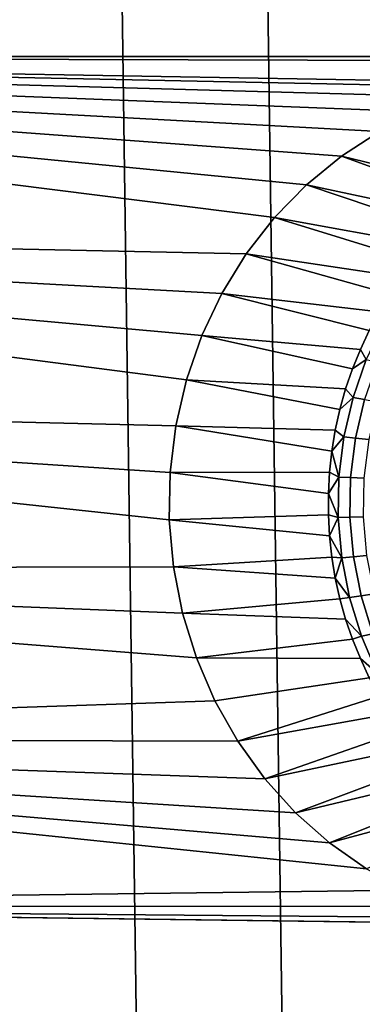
# Model space of a CAD drawing. Header units: metres. Extents: x -22 to 239, y -22 to 22.
# Tile 173 of 256: x 210.575 to 211.397, y -3.918 to -1.56. Entities that reach past the tile are written whole.
import ezdxf

# ---------------------------------------------------------------- set-up
doc = ezdxf.new("R2010")
doc.units = ezdxf.units.M
doc.layers.add('solid_10_151_033_XXX', color=7, linetype='CONTINUOUS')

msp = doc.modelspace()

# ---------------------------------------------------------------- linework, layer by layer
at = {"layer": 'solid_10_151_033_XXX'}
for points in [[(210.623077, -12.672297, 228.418732), (210.268509, 12.781436, 228.289673), (209.911209, 12.879303, 228.159622), (210.268509, -12.781436, 228.289673)], [(210.974304, -12.552074, 228.54657), (210.623077, 12.672297, 228.418732), (210.268509, 12.781436, 228.289673), (210.623077, -12.672297, 228.418732)], [(211.322037, -12.42083, 228.673126), (210.974304, 12.552074, 228.54657), (210.623077, 12.672297, 228.418732), (210.974304, -12.552074, 228.54657)], [(211.666092, -12.278622, 228.798355), (211.322037, 12.42083, 228.673126), (210.974304, 12.552074, 228.54657), (211.322037, -12.42083, 228.673126)], [(212.00592, -12.125679, 228.922043), (211.666092, 12.278622, 228.798355), (211.322037, 12.42083, 228.673126), (211.666092, -12.278622, 228.798355)], [(234.760025, -1.236431, 192.295547), (234.720657, -1.648203, 192.281219), (208.119156, -1.648207, 182.599075), (208.079788, -1.236435, 182.584747)], [(230.994049, -1.711634, 190.92485), (208.119156, -1.648207, 182.599075), (234.720657, -1.648203, 192.281219)], [(211.118271, -2.120775, 183.690659), (208.1698, -2.058941, 182.617508), (208.119156, -1.648207, 182.599075), (211.186157, -2.033599, 183.715363)], [(211.262665, -1.95517, 183.74321), (211.186157, -2.033599, 183.715363), (208.119156, -1.648207, 182.599075)], [(211.347107, -1.886213, 183.773956), (211.262665, -1.95517, 183.74321), (208.119156, -1.648207, 182.599075)], [(211.43808, -1.827884, 183.807053), (211.347107, -1.886213, 183.773956), (208.119156, -1.648207, 182.599075)], [(211.534805, -1.780667, 183.84227), (211.43808, -1.827884, 183.807053), (208.119156, -1.648207, 182.599075)], [(211.635757, -1.74531, 183.879013), (211.534805, -1.780667, 183.84227), (208.119156, -1.648207, 182.599075)], [(211.739822, -1.722207, 183.916885), (211.635757, -1.74531, 183.879013), (208.119156, -1.648207, 182.599075)], [(211.845764, -1.711634, 183.955444), (211.739822, -1.722207, 183.916885), (208.119156, -1.648207, 182.599075)], [(230.994049, -1.711634, 190.92485), (211.845764, -1.711634, 183.955444), (208.119156, -1.648207, 182.599075)], [(211.747543, -1.948534, 183.119339), (211.706055, -1.974023, 183.104233), (211.347107, -1.886213, 183.773956), (211.43808, -1.827884, 183.807053)], [(211.666031, -2.002036, 183.089661), (211.627609, -2.032479, 183.075684), (211.262665, -1.95517, 183.74321), (211.347107, -1.886213, 183.773956)], [(211.706055, -1.974023, 183.104233), (211.666031, -2.002036, 183.089661), (211.347107, -1.886213, 183.773956)], [(211.590912, -2.065248, 183.062332), (211.556076, -2.100231, 183.049637), (211.186157, -2.033599, 183.715363), (211.262665, -1.95517, 183.74321)], [(211.627609, -2.032479, 183.075684), (211.590912, -2.065248, 183.062332), (211.262665, -1.95517, 183.74321)], [(211.523193, -2.137312, 183.037674), (211.492401, -2.176364, 183.026474), (211.118271, -2.120775, 183.690659), (211.186157, -2.033599, 183.715363)], [(211.556076, -2.100231, 183.049637), (211.523193, -2.137312, 183.037674), (211.186157, -2.033599, 183.715363)], [(210.949554, -2.532295, 183.629257), (208.231689, -2.468261, 182.64003), (208.1698, -2.058941, 182.617508), (210.975128, -2.422566, 183.638565)], [(211.012131, -2.316427, 183.652023), (210.975128, -2.422566, 183.638565), (208.1698, -2.058941, 182.617508)], [(211.060043, -2.215428, 183.669464), (211.012131, -2.316427, 183.652023), (208.1698, -2.058941, 182.617508)], [(211.118271, -2.120775, 183.690659), (211.060043, -2.215428, 183.669464), (208.1698, -2.058941, 182.617508)], [(211.463791, -2.217255, 183.016052), (211.437469, -2.259847, 183.006485), (211.060043, -2.215428, 183.669464), (211.118271, -2.120775, 183.690659)], [(211.492401, -2.176364, 183.026474), (211.463791, -2.217255, 183.016052), (211.118271, -2.120775, 183.690659)], [(211.413513, -2.303997, 182.997757), (211.392014, -2.349553, 182.989929), (211.012131, -2.316427, 183.652023), (211.060043, -2.215428, 183.669464)], [(211.437469, -2.259847, 183.006485), (211.413513, -2.303997, 182.997757), (211.060043, -2.215428, 183.669464)], [(211.447327, -2.286799, 182.966843), (211.406189, -2.373519, 182.951874), (211.392014, -2.349553, 182.989929), (211.413513, -2.303997, 182.997757)], [(211.373047, -2.396363, 182.983032), (211.356659, -2.444267, 182.977066), (210.975128, -2.422566, 183.638565), (211.012131, -2.316427, 183.652023)], [(211.392014, -2.349553, 182.989929), (211.373047, -2.396363, 182.983032), (211.012131, -2.316427, 183.652023)], [(211.406189, -2.373519, 182.951874), (211.373047, -2.396363, 182.983032), (211.392014, -2.349553, 182.989929)], [(211.406189, -2.373519, 182.951874), (211.374435, -2.464595, 182.940323), (211.356659, -2.444267, 182.977066), (211.373047, -2.396363, 182.983032)], [(211.432999, -2.379796, 182.920288), (211.40181, -2.469222, 182.908951), (211.374435, -2.464595, 182.940323), (211.406189, -2.373519, 182.951874)], [(211.342926, -2.493104, 182.972061), (211.331879, -2.542709, 182.968048), (210.949554, -2.532295, 183.629257), (210.975128, -2.422566, 183.638565)], [(211.356659, -2.444267, 182.977066), (211.342926, -2.493104, 182.972061), (210.975128, -2.422566, 183.638565)], [(211.374435, -2.464595, 182.940323), (211.342926, -2.493104, 182.972061), (211.356659, -2.444267, 182.977066)], [(210.93367, -2.757601, 183.623474), (210.943619, -2.870348, 183.62709), (208.304794, -2.875734, 182.666641), (208.231689, -2.468261, 182.64003)], [(210.935654, -2.644601, 183.624191), (210.93367, -2.757601, 183.623474), (208.231689, -2.468261, 182.64003)], [(210.949554, -2.532295, 183.629257), (210.935654, -2.644601, 183.624191), (208.231689, -2.468261, 182.64003)], [(211.374435, -2.464595, 182.940323), (211.352463, -2.558882, 182.932312), (211.331879, -2.542709, 182.968048), (211.342926, -2.493104, 182.972061)], [(211.40181, -2.469222, 182.908951), (211.380234, -2.5618, 182.901093), (211.352463, -2.558882, 182.932312), (211.374435, -2.464595, 182.940323)], [(211.433029, -2.475398, 182.881699), (211.411987, -2.565696, 182.874039), (211.380234, -2.5618, 182.901093), (211.40181, -2.469222, 182.908951)], [(211.323563, -2.592913, 182.965012), (211.317993, -2.643547, 182.962997), (210.935654, -2.644601, 183.624191), (210.949554, -2.532295, 183.629257)], [(211.331879, -2.542709, 182.968048), (211.323563, -2.592913, 182.965012), (210.949554, -2.532295, 183.629257)], [(211.352463, -2.558882, 182.932312), (211.323563, -2.592913, 182.965012), (211.331879, -2.542709, 182.968048)], [(211.352463, -2.558882, 182.932312), (211.340546, -2.655194, 182.927979), (211.323563, -2.592913, 182.965012)], [(211.380234, -2.5618, 182.901093), (211.36853, -2.656367, 182.896835), (211.340546, -2.655194, 182.927979), (211.352463, -2.558882, 182.932312)], [(211.411987, -2.565696, 182.874039), (211.400589, -2.657933, 182.869888), (211.36853, -2.656367, 182.896835), (211.380234, -2.5618, 182.901093)], [(211.340546, -2.655194, 182.927979), (211.317993, -2.643547, 182.962997), (211.323563, -2.592913, 182.965012)], [(211.315216, -2.69444, 182.961975), (211.315216, -2.745419, 182.961975), (210.93367, -2.757601, 183.623474), (210.935654, -2.644601, 183.624191)], [(211.317993, -2.643547, 182.962997), (211.315216, -2.69444, 182.961975), (210.935654, -2.644601, 183.624191)], [(211.340546, -2.655194, 182.927979), (211.315216, -2.69444, 182.961975), (211.317993, -2.643547, 182.962997)], [(211.340546, -2.655194, 182.927979), (211.338837, -2.75232, 182.927353), (211.315216, -2.69444, 182.961975)], [(211.36853, -2.656367, 182.896835), (211.366867, -2.751733, 182.896225), (211.338837, -2.75232, 182.927353), (211.340546, -2.655194, 182.927979)], [(211.400589, -2.657933, 182.869888), (211.398941, -2.750949, 182.869293), (211.366867, -2.751733, 182.896225), (211.36853, -2.656367, 182.896835)], [(211.338837, -2.75232, 182.927353), (211.315216, -2.745419, 182.961975), (211.315216, -2.69444, 182.961975)], [(211.315216, -2.745419, 182.961975), (211.317993, -2.796311, 182.962997), (210.93367, -2.757601, 183.623474)], [(211.317993, -2.796311, 182.962997), (211.323563, -2.846946, 182.965012), (210.943619, -2.870348, 183.62709), (210.93367, -2.757601, 183.623474)], [(211.338837, -2.75232, 182.927353), (211.317993, -2.796311, 182.962997), (211.315216, -2.745419, 182.961975)], [(211.338837, -2.75232, 182.927353), (211.347351, -2.849039, 182.930466), (211.317993, -2.796311, 182.962997)], [(211.366867, -2.751733, 182.896225), (211.375229, -2.846699, 182.899277), (211.347351, -2.849039, 182.930466), (211.338837, -2.75232, 182.927353)], [(211.398941, -2.750949, 182.869293), (211.407104, -2.843576, 182.872269), (211.375229, -2.846699, 182.899277), (211.366867, -2.751733, 182.896225)], [(211.347351, -2.849039, 182.930466), (211.323563, -2.846946, 182.965012), (211.317993, -2.796311, 182.962997)], [(211.323563, -2.846946, 182.965012), (211.331879, -2.89715, 182.968048), (210.943619, -2.870348, 183.62709)], [(211.347351, -2.849039, 182.930466), (211.331879, -2.89715, 182.968048), (211.323563, -2.846946, 182.965012)], [(211.347351, -2.849039, 182.930466), (211.365997, -2.944134, 182.937241), (211.331879, -2.89715, 182.968048)], [(211.375229, -2.846699, 182.899277), (211.393539, -2.940071, 182.90593), (211.365997, -2.944134, 182.937241), (211.347351, -2.849039, 182.930466)], [(211.407104, -2.843576, 182.872269), (211.424973, -2.934648, 182.878769), (211.393539, -2.940071, 182.90593), (211.375229, -2.846699, 182.899277)], [(210.943619, -2.870348, 183.62709), (210.965317, -2.981078, 183.634995), (208.304794, -2.875734, 182.666641)], [(210.99855, -3.088524, 183.647079), (211.042908, -3.191452, 183.663239), (208.389008, -3.280783, 182.697296), (208.304794, -2.875734, 182.666641)], [(210.99855, -3.088524, 183.647079), (208.304794, -2.875734, 182.666641), (210.965317, -2.981078, 183.634995)], [(211.331879, -2.89715, 182.968048), (211.342926, -2.946755, 182.972061), (210.965317, -2.981078, 183.634995), (210.943619, -2.870348, 183.62709)], [(211.365997, -2.944134, 182.937241), (211.342926, -2.946755, 182.972061), (211.331879, -2.89715, 182.968048)], [(211.356659, -2.995592, 182.977066), (210.965317, -2.981078, 183.634995), (211.342926, -2.946755, 182.972061)], [(211.356659, -2.995592, 182.977066), (211.342926, -2.946755, 182.972061), (211.365997, -2.944134, 182.937241), (211.394531, -3.03641, 182.947632)], [(211.394531, -3.03641, 182.947632), (211.365997, -2.944134, 182.937241), (211.393539, -2.940071, 182.90593), (211.421555, -3.030675, 182.916122)], [(211.421555, -3.030675, 182.916122), (211.393539, -2.940071, 182.90593), (211.424973, -2.934648, 182.878769), (211.452286, -3.023019, 182.888718)], [(211.373047, -3.043496, 182.983032), (210.99855, -3.088524, 183.647079), (210.965317, -2.981078, 183.634995), (211.356659, -2.995592, 182.977066)], [(211.394531, -3.03641, 182.947632), (211.373047, -3.043496, 182.983032), (211.356659, -2.995592, 182.977066)], [(211.394531, -3.03641, 182.947632), (211.432602, -3.124706, 182.961487), (211.392014, -3.090306, 182.989929), (211.373047, -3.043496, 182.983032)], [(211.421555, -3.030675, 182.916122), (211.458923, -3.117371, 182.929733), (211.432602, -3.124706, 182.961487), (211.394531, -3.03641, 182.947632)], [(211.373047, -3.043496, 182.983032), (211.392014, -3.090306, 182.989929), (210.99855, -3.088524, 183.647079)], [(211.413513, -3.135862, 182.997757), (211.042908, -3.191452, 183.663239), (210.99855, -3.088524, 183.647079), (211.392014, -3.090306, 182.989929)], [(211.432602, -3.124706, 182.961487), (211.413513, -3.135862, 182.997757), (211.392014, -3.090306, 182.989929)], [(211.413513, -3.135862, 182.997757), (211.437469, -3.180011, 183.006485), (211.097733, -3.288258, 183.683182), (211.042908, -3.191452, 183.663239)], [(211.437469, -3.180011, 183.006485), (211.463791, -3.222603, 183.016052), (211.097733, -3.288258, 183.683182)], [(211.042908, -3.191452, 183.663239), (211.097733, -3.288258, 183.683182), (208.389008, -3.280783, 182.697296)], [(211.463791, -3.222603, 183.016052), (211.492401, -3.263495, 183.026474), (211.162521, -3.378125, 183.706772), (211.097733, -3.288258, 183.683182)], [(211.492401, -3.263495, 183.026474), (211.523193, -3.302547, 183.037674), (211.162521, -3.378125, 183.706772)], [(211.407089, -3.593751, 183.795776), (211.501999, -3.644735, 183.830322), (208.484268, -3.68303, 182.731964), (208.389008, -3.280783, 182.697296)], [(211.318146, -3.531776, 183.763412), (211.407089, -3.593751, 183.795776), (208.389008, -3.280783, 182.697296)], [(211.236221, -3.459548, 183.733597), (211.318146, -3.531776, 183.763412), (208.389008, -3.280783, 182.697296)], [(211.162521, -3.378125, 183.706772), (211.236221, -3.459548, 183.733597), (208.389008, -3.280783, 182.697296)], [(211.097733, -3.288258, 183.683182), (211.162521, -3.378125, 183.706772), (208.389008, -3.280783, 182.697296)], [(211.523193, -3.302547, 183.037674), (211.556076, -3.339628, 183.049637), (211.236221, -3.459548, 183.733597), (211.162521, -3.378125, 183.706772)], [(211.556076, -3.339628, 183.049637), (211.590912, -3.374611, 183.062332), (211.236221, -3.459548, 183.733597)], [(211.590912, -3.374611, 183.062332), (211.627609, -3.40738, 183.075684), (211.318146, -3.531776, 183.763412), (211.236221, -3.459548, 183.733597)], [(211.627609, -3.40738, 183.075684), (211.666031, -3.437822, 183.089661), (211.318146, -3.531776, 183.763412)], [(211.666031, -3.437822, 183.089661), (211.706055, -3.465836, 183.104233), (211.407089, -3.593751, 183.795776), (211.318146, -3.531776, 183.763412)], [(211.501999, -3.644735, 183.830322), (211.60173, -3.684118, 183.866623), (208.484268, -3.68303, 182.731964)], [(211.916565, -3.728225, 183.981216), (234.249344, -4.082078, 192.10968), (208.590469, -4.082082, 182.770615), (208.484268, -3.68303, 182.731964)], [(211.810379, -3.726113, 183.942566), (211.916565, -3.728225, 183.981216), (208.484268, -3.68303, 182.731964)], [(211.704849, -3.711328, 183.90416), (211.810379, -3.726113, 183.942566), (208.484268, -3.68303, 182.731964)], [(211.60173, -3.684118, 183.866623), (211.704849, -3.711328, 183.90416), (208.484268, -3.68303, 182.731964)]]:
    msp.add_3dface(points, dxfattribs=at)

doc.saveas('drawing.dxf')
